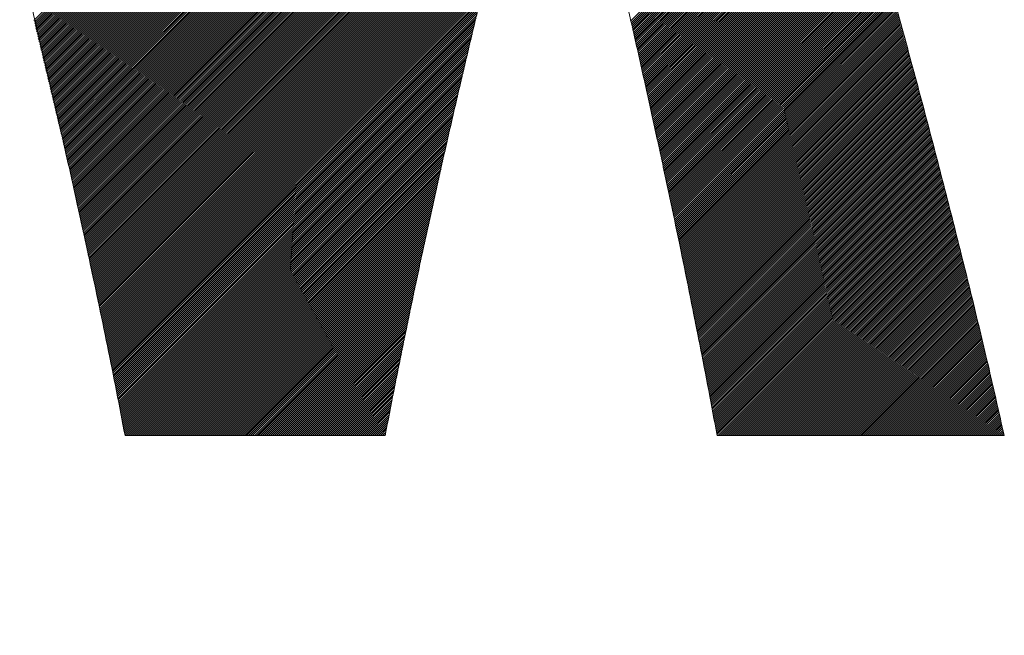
# Model space of a CAD drawing. Header units: millimetres. Extents: x 0 to 1300, y 0 to 891.
# Tile 59 of 127: x 170.61 to 175, y 581.71 to 584.45. Entities that reach past the tile are written whole.
import ezdxf

# ---------------------------------------------------------------- set-up
doc = ezdxf.new("R2010")
doc.units = ezdxf.units.MM
doc.header["$LTSCALE"] = 0.545669
doc.layers.add('NoLayerName_001', color=7, linetype='Continuous')

# ---------------------------------------------------------------- blocks, each defined once
blk = doc.blocks.new('JZB_0008')
at = {"layer": 'NoLayerName_001', "color": 7, "linetype": 'Continuous', "lineweight": 25}
for p, q in [((9.8031, 4.3501), (6.8026, 1.3497)), ((9.8052, 4.3433), (6.8044, 1.3425)), ((9.8074, 4.3366), (6.8061, 1.3353)), ((9.8096, 4.3299), (6.8078, 1.3281)), ((9.8117, 4.3231), (6.8095, 1.3209)), ((9.8139, 4.3164), (6.8112, 1.3137)), ((9.8161, 4.3097), (6.813, 1.3065)), ((9.8183, 4.3029), (6.8147, 1.2993)), ((9.8204, 4.2962), (6.8164, 1.2921)), ((9.8226, 4.2894), (6.8181, 1.2849)), ((9.8248, 4.2827), (6.8198, 1.2778)), ((9.8269, 4.276), (6.8215, 1.2706)), ((9.8291, 4.2692), (6.8233, 1.2634)), ((9.8313, 4.2625), (6.825, 1.2562)), ((9.8335, 4.2558), (6.8267, 1.249)), ((9.8356, 4.249), (6.8284, 1.2418)), ((9.8378, 4.2423), (6.8301, 1.2346)), ((9.84, 4.2355), (6.8319, 1.2274)), ((9.8421, 4.2288), (6.8336, 1.2202)), ((9.8443, 4.2221), (6.8353, 1.213)), ((9.8465, 4.2153), (6.8369, 1.2058)), ((9.8486, 4.2086), (6.8385, 1.1985)), ((9.8508, 4.2018), (6.8401, 1.1911)), ((9.853, 4.1951), (6.8417, 1.1838)), ((9.8552, 4.1884), (6.8433, 1.1765)), ((9.8573, 4.1816), (6.8449, 1.1692)), ((9.8595, 4.1749), (6.8464, 1.1618)), ((9.8617, 4.1682), (6.848, 1.1545)), ((9.8638, 4.1614), (6.8496, 1.1472)), ((8.9936, 3.2823), (6.8512, 1.1399)), ((8.9904, 3.2702), (6.8528, 1.1325)), ((8.9872, 3.258), (6.8544, 1.1252)), ((8.9839, 3.2459), (6.856, 1.1179)), ((8.9807, 3.2338), (6.8575, 1.1106)), ((8.9775, 3.2216), (6.8591, 1.1033)), ((8.9743, 3.2095), (6.8607, 1.0959)), ((8.9711, 3.1974), (6.8623, 1.0886)), ((8.9679, 3.1853), (6.8639, 1.0813)), ((8.9647, 3.1731), (6.8655, 1.074)), ((8.9614, 3.161), (6.867, 1.0666)), ((8.9583, 3.149), (6.8686, 1.0593)), ((8.9552, 3.1369), (6.8702, 1.052)), ((8.952, 3.1249), (6.8718, 1.0447)), ((8.9489, 3.1128), (6.8734, 1.0373)), ((8.9457, 3.1008), (6.875, 1.03)), ((8.9426, 3.0887), (6.8765, 1.0227)), ((8.9394, 3.0767), (6.8781, 1.0154)), ((8.9363, 3.0646), (6.8797, 1.008)), ((8.9332, 3.0526), (6.8813, 1.0007)), ((8.93, 3.0405), (6.8829, 0.9934)), ((8.9269, 3.0285), (6.8845, 0.9861)), ((8.9237, 3.0164), (6.886, 0.9787)), ((8.9206, 3.0044), (6.8876, 0.9714)), ((8.9174, 2.9923), (6.8892, 0.9641)), ((8.9143, 2.9803), (6.8908, 0.9568)), ((8.9111, 2.9682), (6.8924, 0.9494)), ((8.908, 2.9561), (6.894, 0.9421)), ((8.9049, 2.9441), (6.8955, 0.9348)), ((8.9017, 2.932), (6.8971, 0.9275)), ((8.8986, 2.92), (6.8987, 0.9201)), ((8.8954, 2.9079), (6.9003, 0.9128)), ((8.8923, 2.8959), (6.9019, 0.9055)), ((8.8891, 2.8838), (6.9035, 0.8982)), ((8.886, 2.8718), (6.905, 0.8908)), ((8.8829, 2.8597), (6.9066, 0.8835)), ((8.8797, 2.8477), (6.9082, 0.8762)), ((8.8766, 2.8356), (6.9098, 0.8689)), ((8.8735, 2.8236), (6.9114, 0.8615)), ((8.8705, 2.8117), (6.913, 0.8542)), ((10.2714, 2.823), (9.3343, 1.8859)), ((10.2734, 2.8161), (9.3361, 1.8787)), ((8.8675, 2.7999), (6.9146, 0.8469)), ((8.8645, 2.788), (6.9161, 0.8396)), ((8.8615, 2.7761), (6.9177, 0.8322)), ((10.2754, 2.8092), (9.3378, 1.8715)), ((10.2774, 2.8023), (9.3395, 1.8643)), ((10.2794, 2.7953), (9.3412, 1.8571)), ((10.2814, 2.7884), (9.3429, 1.8499)), ((10.2835, 2.7815), (9.3447, 1.8427)), ((10.2855, 2.7746), (9.3464, 1.8355)), ((10.2875, 2.7677), (9.3481, 1.8284)), ((7.5342, 2.7493), (6.6738, 1.8889)), ((7.5359, 2.7422), (6.6755, 1.8817)), ((7.5376, 2.735), (6.6772, 1.8745)), ((7.5394, 2.7278), (6.6789, 1.8674)), ((8.8586, 2.7642), (6.9193, 0.8249)), ((8.8556, 2.7523), (6.9209, 0.8176)), ((8.8526, 2.7404), (6.9225, 0.8103)), ((8.8496, 2.7285), (6.9241, 0.8029)), ((10.2895, 2.7608), (9.3498, 1.8212)), ((10.2915, 2.7539), (9.3515, 1.814)), ((10.2935, 2.747), (9.3532, 1.8068)), ((10.2955, 2.7401), (9.355, 1.7996)), ((10.2975, 2.7332), (9.3567, 1.7924)), ((10.2995, 2.7263), (9.3584, 1.7852)), ((7.5411, 2.7206), (6.6807, 1.8602)), ((7.5428, 2.7134), (6.6824, 1.853)), ((7.5445, 2.7062), (6.6841, 1.8458)), ((7.5462, 2.699), (6.6858, 1.8386)), ((7.548, 2.6919), (6.6875, 1.8314)), ((7.5497, 2.6847), (6.6892, 1.8242)), ((8.8466, 2.7166), (6.9256, 0.7956)), ((8.8436, 2.7047), (6.9272, 0.7883)), ((8.8407, 2.6928), (6.9288, 0.781)), ((8.8377, 2.6809), (6.9304, 0.7736)), ((10.3015, 2.7194), (9.3601, 1.778)), ((10.3035, 2.7125), (9.3618, 1.7708)), ((10.3055, 2.7056), (9.3636, 1.7636)), ((10.3075, 2.6986), (9.3653, 1.7565)), ((10.3095, 2.6917), (9.367, 1.7493)), ((10.3115, 2.6848), (9.3687, 1.7421)), ((7.5514, 2.6775), (6.691, 1.817)), ((7.5531, 2.6703), (6.6927, 1.8098)), ((7.5549, 2.6631), (6.6944, 1.8026)), ((7.5566, 2.6559), (6.6961, 1.7955)), ((7.5583, 2.6487), (6.6978, 1.7883)), ((7.56, 2.6415), (6.6996, 1.7811)), ((7.5617, 2.6344), (6.7013, 1.7739)), ((8.8347, 2.669), (6.932, 0.7663)), ((8.8317, 2.6571), (6.9336, 0.759)), ((8.8287, 2.6452), (6.9351, 0.7517)), ((10.3135, 2.6779), (9.3703, 1.7348)), ((10.3155, 2.671), (9.3719, 1.7275)), ((10.3175, 2.6641), (9.3735, 1.7202)), ((10.3195, 2.6572), (9.3751, 1.7129)), ((10.3215, 2.6503), (9.3767, 1.7055)), ((10.3235, 2.6434), (9.3783, 1.6982)), ((10.3255, 2.6365), (9.3799, 1.6909)), ((7.5635, 2.6272), (6.703, 1.7667)), ((7.5652, 2.62), (6.7047, 1.7595)), ((7.5669, 2.6128), (6.7064, 1.7523)), ((7.5686, 2.6056), (6.7081, 1.7451)), ((7.5703, 2.5983), (6.7099, 1.7379)), ((7.572, 2.5911), (6.7116, 1.7307)), ((8.8257, 2.6334), (6.9367, 0.7443)), ((8.8227, 2.6215), (6.9383, 0.737)), ((8.8198, 2.6096), (6.9399, 0.7297)), ((8.8168, 2.5977), (6.9415, 0.7224)), ((10.3275, 2.6296), (9.3815, 1.6836)), ((10.3295, 2.6227), (9.3831, 1.6763)), ((10.3315, 2.6158), (9.3847, 1.669)), ((10.3335, 2.6089), (9.3863, 1.6617)), ((10.3355, 2.6019), (9.3879, 1.6544)), ((10.3375, 2.595), (9.3895, 1.647)), ((7.5736, 2.5839), (6.7133, 1.7236)), ((7.5753, 2.5767), (6.715, 1.7164)), ((7.577, 2.5694), (6.7167, 1.7092)), ((7.5787, 2.5622), (6.7185, 1.702)), ((7.5804, 2.555), (6.7202, 1.6948)), ((7.5821, 2.5478), (6.7219, 1.6876)), ((8.8138, 2.5858), (6.9431, 0.715)), ((8.8108, 2.5739), (6.9446, 0.7077)), ((8.8078, 2.562), (6.9462, 0.7004)), ((8.8048, 2.5501), (6.9478, 0.6931)), ((10.3395, 2.5881), (9.3911, 1.6397)), ((10.3415, 2.5812), (9.3927, 1.6324)), ((10.3435, 2.5743), (9.3943, 1.6251)), ((10.3455, 2.5674), (9.3959, 1.6178)), ((10.3475, 2.5605), (9.3975, 1.6105)), ((10.3495, 2.5536), (9.3991, 1.6032)), ((10.3515, 2.5467), (9.4007, 1.5959)), ((7.5838, 2.5406), (6.7236, 1.6804)), ((7.5854, 2.5333), (6.7253, 1.6732)), ((7.5871, 2.5261), (6.727, 1.666)), ((7.5888, 2.5189), (6.7288, 1.6588)), ((7.5905, 2.5117), (6.7305, 1.6517)), ((7.5922, 2.5044), (6.7322, 1.6445)), ((8.8019, 2.5382), (6.9494, 0.6857)), ((8.7989, 2.5263), (6.951, 0.6784)), ((8.7959, 2.5144), (6.9526, 0.6711)), ((10.3535, 2.5398), (9.4023, 1.5886)), ((10.3555, 2.5329), (9.4039, 1.5812)), ((10.3575, 2.526), (9.4055, 1.5739)), ((10.3595, 2.5191), (9.4071, 1.5666)), ((10.3615, 2.5122), (9.4087, 1.5593)), ((10.3635, 2.5052), (9.4103, 1.552)), ((7.5939, 2.4972), (6.7339, 1.6373)), ((7.5956, 2.49), (6.7356, 1.6301)), ((7.5972, 2.4828), (6.7374, 1.6229)), ((7.5989, 2.4756), (6.7391, 1.6157)), ((7.6006, 2.4683), (6.7408, 1.6085)), ((7.6023, 2.4611), (6.7425, 1.6013)), ((8.7929, 2.5025), (6.9541, 0.6638)), ((8.7899, 2.4906), (6.9557, 0.6564)), ((8.7869, 2.4787), (6.9573, 0.6491)), ((8.7839, 2.4668), (6.9589, 0.6418)), ((10.3655, 2.4983), (9.4119, 1.5447)), ((10.3674, 2.4913), (9.4134, 1.5374)), ((10.3693, 2.4843), (9.415, 1.5301)), ((10.3712, 2.4774), (9.4166, 1.5227)), ((10.3732, 2.4704), (9.4182, 1.5154)), ((10.3751, 2.4634), (9.4198, 1.5081)), ((7.604, 2.4539), (6.7442, 1.5941)), ((7.6057, 2.4467), (6.7459, 1.5869)), ((7.6073, 2.4394), (6.7477, 1.5797)), ((7.609, 2.4322), (6.7494, 1.5726)), ((7.6107, 2.425), (6.7511, 1.5654)), ((7.6124, 2.4178), (6.7528, 1.5582)), ((8.781, 2.455), (6.9605, 0.6345)), ((8.778, 2.4431), (6.9621, 0.6271)), ((8.775, 2.4312), (6.9636, 0.6198)), ((8.772, 2.4193), (6.9652, 0.6125)), ((10.377, 2.4564), (9.4214, 1.5008)), ((10.3789, 2.4494), (9.423, 1.4935)), ((10.3809, 2.4424), (9.4246, 1.4862)), ((10.3828, 2.4354), (9.4262, 1.4789)), ((10.3847, 2.4284), (9.4278, 1.4716)), ((10.3866, 2.4215), (9.4294, 1.4643)), ((7.6141, 2.4105), (6.7545, 1.551)), ((7.6158, 2.4033), (6.7563, 1.5438)), ((7.6175, 2.3961), (6.758, 1.5366)), ((7.6191, 2.3889), (6.7597, 1.5294)), ((7.6208, 2.3817), (6.7614, 1.5222)), ((7.6225, 2.3744), (6.7631, 1.515)), ((8.769, 2.4074), (6.9668, 0.6052)), ((8.766, 2.3955), (6.9684, 0.5978)), ((8.7631, 2.3836), (6.97, 0.5905)), ((8.7601, 2.3717), (6.9716, 0.5832)), ((10.3885, 2.4145), (9.431, 1.4569)), ((10.3905, 2.4075), (9.4326, 1.4496)), ((10.3924, 2.4005), (9.4342, 1.4423)), ((10.3943, 2.3935), (9.4358, 1.435)), ((10.3962, 2.3865), (9.4374, 1.4277)), ((10.3981, 2.3795), (9.439, 1.4204)), ((10.4001, 2.3725), (9.4406, 1.4131)), ((7.6242, 2.3672), (6.7648, 1.5078)), ((7.6259, 2.36), (6.7666, 1.5007)), ((7.6276, 2.3528), (6.7683, 1.4935)), ((7.6293, 2.3455), (6.77, 1.4863)), ((7.6309, 2.3383), (6.7717, 1.4791)), ((7.6326, 2.3311), (6.7734, 1.4719)), ((8.7571, 2.3598), (6.9732, 0.5759)), ((8.7541, 2.3479), (6.9747, 0.5686)), ((8.7511, 2.336), (6.9763, 0.5612)), ((10.402, 2.3656), (9.4422, 1.4058)), ((10.4039, 2.3586), (9.4438, 1.3984)), ((10.4058, 2.3516), (9.4454, 1.3911)), ((10.4077, 2.3446), (9.447, 1.3838)), ((10.4097, 2.3376), (9.4486, 1.3765)), ((10.4116, 2.3306), (9.4502, 1.3692)), ((7.6343, 2.3239), (6.7752, 1.4647)), ((7.636, 2.3166), (6.7769, 1.4575)), ((7.6377, 2.3094), (6.7786, 1.4503)), ((7.6393, 2.3022), (6.7803, 1.4431)), ((7.641, 2.2949), (6.782, 1.4359)), ((7.6427, 2.2877), (6.7837, 1.4288)), ((8.7481, 2.3241), (6.9779, 0.5539)), ((8.7451, 2.3122), (6.9794, 0.5464)), ((8.7422, 2.3003), (6.9809, 0.539)), ((8.7392, 2.2885), (6.9824, 0.5316)), ((10.4135, 2.3236), (9.4518, 1.3619)), ((10.4154, 2.3166), (9.4534, 1.3546)), ((10.4173, 2.3096), (9.455, 1.3473)), ((10.4193, 2.3027), (9.4566, 1.34)), ((10.4212, 2.2957), (9.4582, 1.3326)), ((10.4231, 2.2887), (9.4597, 1.3253)), ((7.6443, 2.2804), (6.7855, 1.4216)), ((7.646, 2.2732), (6.7872, 1.4144)), ((7.6477, 2.266), (6.7889, 1.4072)), ((7.6493, 2.2587), (6.7906, 1.4)), ((7.651, 2.2515), (6.7923, 1.3928)), ((7.6527, 2.2442), (6.7941, 1.3856)), ((8.7362, 2.2766), (6.9839, 0.5242)), ((8.7332, 2.2647), (6.9854, 0.5168)), ((8.7302, 2.2528), (6.9869, 0.5094)), ((8.7272, 2.2409), (6.9884, 0.502)), ((10.425, 2.2817), (9.4613, 1.318)), ((10.4269, 2.2747), (9.4629, 1.3107)), ((10.4289, 2.2677), (9.4645, 1.3034)), ((10.4308, 2.2607), (9.4661, 1.2961)), ((10.4327, 2.2537), (9.4677, 1.2888)), ((10.4346, 2.2468), (9.4693, 1.2815)), ((10.4365, 2.2398), (9.4709, 1.2741)), ((7.6543, 2.237), (6.7958, 1.3784)), ((7.656, 2.2298), (6.7975, 1.3712)), ((7.6577, 2.2225), (6.7992, 1.364)), ((7.6593, 2.2153), (6.8009, 1.3569)), ((8.7243, 2.229), (6.9898, 0.4946)), ((8.7213, 2.2171), (6.9913, 0.4872)), ((8.7183, 2.2052), (6.9928, 0.4798)), ((10.4385, 2.2328), (9.4725, 1.2668)), ((10.4404, 2.2258), (9.4741, 1.2595)), ((10.4423, 2.2188), (9.4757, 1.2522)), ((10.4442, 2.2118), (9.4773, 1.2449)), ((10.4462, 2.2048), (9.4789, 1.2376)), ((10.4481, 2.1978), (9.4805, 1.2303)), ((8.7153, 2.1933), (6.9943, 0.4724)), ((8.7123, 2.1814), (6.9958, 0.4649)), ((8.7093, 2.1695), (6.9973, 0.4575)), ((8.7063, 2.1576), (6.9988, 0.4501)), ((10.45, 2.1909), (9.4821, 1.223)), ((10.4519, 2.1839), (9.4837, 1.2157)), ((10.4538, 2.1769), (9.4853, 1.2083)), ((10.4558, 2.1699), (9.4869, 1.201)), ((10.4577, 2.1629), (9.4885, 1.1937)), ((10.4596, 2.1559), (9.4901, 1.1864)), ((8.7034, 2.1458), (7.0003, 0.4427)), ((8.7006, 2.1341), (7.0018, 0.4353)), ((8.6979, 2.1224), (7.0033, 0.4279)), ((8.6951, 2.1107), (7.0048, 0.4205)), ((10.4615, 2.1489), (9.4917, 1.1791)), ((10.4634, 2.1419), (9.4933, 1.1718)), ((10.4654, 2.135), (9.4949, 1.1645)), ((10.4673, 2.128), (9.4965, 1.1572)), ((10.4692, 2.121), (9.4981, 1.1498)), ((10.4711, 2.114), (9.4997, 1.1425)), ((8.6923, 2.099), (7.0063, 0.4131)), ((8.6895, 2.0874), (7.0078, 0.4057)), ((8.6868, 2.0757), (7.0093, 0.3983)), ((8.684, 2.064), (7.0108, 0.3909)), ((10.473, 2.107), (9.5013, 1.1352)), ((10.475, 2.1), (9.5029, 1.1279)), ((10.4769, 2.093), (9.5045, 1.1206)), ((10.4788, 2.086), (9.5061, 1.1133)), ((10.4807, 2.079), (9.5076, 1.106)), ((10.4826, 2.0721), (9.5092, 1.0987)), ((10.4846, 2.0651), (9.5108, 1.0914)), ((8.6812, 2.0523), (7.0123, 0.3834)), ((8.6784, 2.0406), (7.0138, 0.376)), ((8.6757, 2.029), (7.0153, 0.3686)), ((10.4865, 2.0581), (9.5124, 1.084)), ((10.4884, 2.0511), (9.514, 1.0767)), ((10.4903, 2.0441), (9.5156, 1.0694)), ((10.4922, 2.0371), (9.5171, 1.062)), ((10.4942, 2.0301), (9.5187, 1.0546)), ((10.4961, 2.0231), (9.5202, 1.0472)), ((8.6729, 2.0173), (7.0168, 0.3612)), ((8.6701, 2.0056), (7.0183, 0.3538)), ((8.6673, 1.9939), (7.0198, 0.3464)), ((8.6646, 1.9822), (7.0213, 0.339)), ((10.498, 2.0162), (9.5217, 1.0398)), ((10.4999, 2.0092), (9.5232, 1.0324)), ((10.5018, 2.0022), (9.5247, 1.025)), ((10.5038, 1.9952), (9.5262, 1.0176)), ((10.5057, 1.9882), (9.5277, 1.0102)), ((10.5076, 1.9812), (9.5292, 1.0028)), ((8.6618, 1.9705), (7.0228, 0.3316)), ((8.659, 1.9589), (7.0243, 0.3242)), ((8.6562, 1.9472), (7.0258, 0.3168)), ((8.6535, 1.9355), (7.0273, 0.3093)), ((10.5095, 1.9742), (9.5307, 0.9954)), ((10.5115, 1.9672), (9.5322, 0.988)), ((10.5134, 1.9603), (9.5337, 0.9806)), ((10.5153, 1.9533), (9.5352, 0.9732)), ((10.5172, 1.9463), (9.5367, 0.9658)), ((10.5191, 1.9393), (9.5382, 0.9584)), ((10.5211, 1.9323), (9.5397, 0.951)), ((8.6507, 1.9238), (7.0288, 0.3019)), ((8.6479, 1.9121), (7.0303, 0.2945)), ((8.6451, 1.9004), (7.0318, 0.2871)), ((8.6424, 1.8888), (7.0333, 0.2797)), ((10.523, 1.9253), (9.5413, 0.9436)), ((10.5249, 1.9183), (9.5428, 0.9362)), ((10.5268, 1.9113), (9.5443, 0.9288)), ((10.5287, 1.9044), (9.5458, 0.9214)), ((10.5307, 1.8974), (9.5473, 0.914)), ((10.5326, 1.8904), (9.5488, 0.9066)), ((8.6396, 1.8771), (7.0348, 0.2723)), ((8.6368, 1.8654), (7.0363, 0.2649)), ((8.6341, 1.8537), (7.0378, 0.2575)), ((10.5345, 1.8834), (9.5503, 0.8992)), ((10.5364, 1.8764), (9.5518, 0.8918)), ((10.5383, 1.8694), (9.5533, 0.8844)), ((10.5403, 1.8624), (9.5548, 0.877)), ((10.5422, 1.8554), (9.5563, 0.8696)), ((10.5441, 1.8485), (9.5578, 0.8622)), ((8.6313, 1.842), (7.0393, 0.2501)), ((8.6285, 1.8303), (7.0408, 0.2426)), ((8.6257, 1.8187), (7.0422, 0.2352)), ((8.623, 1.807), (7.0437, 0.2277)), ((10.546, 1.8415), (9.5593, 0.8548)), ((10.5479, 1.8345), (9.5608, 0.8474)), ((10.5499, 1.8275), (9.5623, 0.84)), ((10.5518, 1.8205), (9.5639, 0.8326)), ((10.5537, 1.8135), (9.5654, 0.8252)), ((10.5556, 1.8065), (9.5669, 0.8178)), ((8.6202, 1.7953), (7.0451, 0.2203)), ((8.6174, 1.7836), (7.0466, 0.2128)), ((8.6146, 1.7719), (7.048, 0.2053)), ((8.6119, 1.7603), (7.0495, 0.1979)), ((10.5575, 1.7995), (9.5684, 0.8104)), ((10.5595, 1.7925), (9.5699, 0.803)), ((10.5614, 1.7856), (9.5714, 0.7956)), ((10.5633, 1.7786), (9.5729, 0.7882)), ((10.5652, 1.7716), (9.5744, 0.7808)), ((10.5671, 1.7646), (9.5759, 0.7734)), ((10.5691, 1.7576), (9.5774, 0.766)), ((8.6091, 1.7486), (7.0509, 0.1904)), ((8.6063, 1.7369), (7.0524, 0.183)), ((8.6035, 1.7252), (7.0538, 0.1755)), ((8.6008, 1.7135), (7.0553, 0.168)), ((10.571, 1.7506), (9.5789, 0.7586)), ((10.5729, 1.7436), (9.5804, 0.7511)), ((10.5748, 1.7366), (9.5819, 0.7437)), ((10.5768, 1.7297), (9.5834, 0.7363)), ((10.5787, 1.7227), (9.5849, 0.7289)), ((10.5806, 1.7157), (9.5865, 0.7215)), ((8.598, 1.7018), (7.0567, 0.1606)), ((8.5952, 1.6902), (7.0582, 0.1531)), ((8.5924, 1.6785), (7.0596, 0.1457)), ((10.5825, 1.7087), (9.588, 0.7141)), ((10.5844, 1.7017), (9.5895, 0.7067)), ((10.5864, 1.6947), (9.591, 0.6993)), ((10.5883, 1.6877), (9.5925, 0.6919)), ((10.5902, 1.6807), (9.594, 0.6845)), ((10.5921, 1.6738), (9.5955, 0.6771)), ((8.5897, 1.6668), (7.0611, 0.1382)), ((8.5869, 1.6551), (7.0625, 0.1307)), ((8.5841, 1.6434), (7.064, 0.1233)), ((8.5813, 1.6317), (7.0654, 0.1158)), ((10.594, 1.6668), (9.597, 0.6697)), ((10.596, 1.6598), (9.5985, 0.6623)), ((10.5979, 1.6528), (9.6, 0.6549)), ((10.5998, 1.6458), (9.6015, 0.6475)), ((10.6017, 1.6388), (9.603, 0.6401)), ((10.6036, 1.6318), (9.6045, 0.6327)), ((10.6056, 1.6248), (9.606, 0.6253)), ((8.5786, 1.6201), (7.0669, 0.1084)), ((8.5758, 1.6084), (7.0683, 0.1009)), ((8.573, 1.5967), (7.0698, 0.0934)), ((8.5702, 1.585), (7.0712, 0.086)), ((10.6075, 1.6179), (9.6075, 0.6179)), ((10.6094, 1.6109), (9.6091, 0.6105)), ((10.6113, 1.6039), (9.6106, 0.6031)), ((10.6132, 1.5969), (9.6121, 0.5957)), ((10.6152, 1.5899), (9.6136, 0.5883)), ((10.6171, 1.5829), (9.6151, 0.5809)), ((8.5675, 1.5733), (7.0726, 0.0785)), ((8.5647, 1.5617), (7.074, 0.071)), ((8.5619, 1.55), (7.0755, 0.0635)), ((8.5592, 1.5383), (7.0769, 0.056)), ((10.619, 1.5759), (9.6166, 0.5735)), ((10.6209, 1.5689), (9.6181, 0.5661)), ((10.6228, 1.5619), (9.6196, 0.5587)), ((10.6248, 1.555), (9.6211, 0.5513)), ((10.6267, 1.548), (9.6226, 0.5439)), ((10.6286, 1.541), (9.6241, 0.5365)), ((8.5564, 1.5266), (7.0783, 0.0485)), ((8.5536, 1.5149), (7.0798, 0.0411)), ((8.5508, 1.5032), (7.0877, 0.0401)), ((10.6305, 1.534), (9.6256, 0.5291)), ((10.6324, 1.527), (9.6271, 0.5217)), ((10.6344, 1.52), (9.6286, 0.5143)), ((10.6363, 1.513), (9.6301, 0.5069)), ((10.6382, 1.506), (9.6317, 0.4995)), ((10.6401, 1.4991), (9.6332, 0.4921)), ((8.5481, 1.4916), (7.0966, 0.0401)), ((8.5453, 1.4799), (7.1055, 0.0401)), ((8.5425, 1.4682), (7.1144, 0.0401)), ((8.5399, 1.4567), (7.1233, 0.0401)), ((10.6421, 1.4921), (9.6347, 0.4847)), ((10.644, 1.4851), (9.6362, 0.4773)), ((10.6459, 1.4781), (9.6377, 0.4699)), ((10.6478, 1.4711), (9.6392, 0.4625)), ((10.6497, 1.4641), (9.6407, 0.4551)), ((10.6517, 1.4571), (9.6422, 0.4477)), ((10.6535, 1.4501), (9.6437, 0.4403)), ((8.5374, 1.4453), (7.1323, 0.0401)), ((8.5348, 1.4338), (7.1412, 0.0401)), ((8.5323, 1.4223), (7.1501, 0.0401)), ((8.5297, 1.4109), (7.159, 0.0401)), ((10.6554, 1.443), (9.6452, 0.4329)), ((10.6572, 1.4359), (9.6467, 0.4255)), ((10.659, 1.4289), (9.6482, 0.418)), ((10.6608, 1.4218), (9.6496, 0.4106)), ((10.6627, 1.4147), (9.6511, 0.4031)), ((10.6645, 1.4076), (9.6525, 0.3956)), ((8.5272, 1.3994), (7.1679, 0.0401)), ((8.5246, 1.388), (7.1768, 0.0401)), ((8.5221, 1.3765), (7.1857, 0.0401)), ((8.5195, 1.365), (7.1946, 0.0401)), ((10.6663, 1.4005), (9.6539, 0.3881)), ((10.6682, 1.3935), (9.6553, 0.3806)), ((10.67, 1.3864), (9.6568, 0.3732)), ((10.6718, 1.3793), (9.6582, 0.3657)), ((10.6737, 1.3722), (9.6596, 0.3582)), ((10.6755, 1.3651), (9.6611, 0.3507)), ((8.517, 1.3536), (7.2035, 0.0401)), ((8.5144, 1.3421), (7.2124, 0.0401)), ((8.5119, 1.3307), (7.2213, 0.0401)), ((8.5093, 1.3192), (7.2302, 0.0401)), ((10.6773, 1.3581), (9.6625, 0.3433)), ((10.6791, 1.351), (9.6639, 0.3358)), ((10.681, 1.3439), (9.6654, 0.3283)), ((10.6828, 1.3368), (9.6668, 0.3208)), ((10.6846, 1.3298), (9.6682, 0.3133)), ((10.6865, 1.3227), (9.6696, 0.3059)), ((8.5068, 1.3077), (7.2392, 0.0401)), ((8.5042, 1.2963), (7.2481, 0.0401)), ((8.5017, 1.2848), (7.257, 0.0401)), ((8.4991, 1.2734), (7.2659, 0.0401)), ((10.6883, 1.3156), (9.6711, 0.2984)), ((10.6901, 1.3085), (9.6725, 0.2909)), ((10.6919, 1.3014), (9.6739, 0.2834)), ((10.6938, 1.2944), (9.6754, 0.2759)), ((10.6956, 1.2873), (9.6768, 0.2685)), ((10.6974, 1.2802), (9.6782, 0.261)), ((8.4966, 1.2619), (7.2748, 0.0401)), ((8.494, 1.2505), (7.2837, 0.0401)), ((8.4915, 1.239), (7.2926, 0.0401)), ((10.6993, 1.2731), (9.6796, 0.2535)), ((10.7011, 1.266), (9.6811, 0.246)), ((10.7029, 1.259), (9.6825, 0.2385)), ((10.7048, 1.2519), (9.6839, 0.2311)), ((10.7066, 1.2448), (9.6854, 0.2236)), ((10.7084, 1.2377), (9.6868, 0.2161)), ((10.7102, 1.2307), (9.6882, 0.2086)), ((8.4889, 1.2275), (7.3015, 0.0401)), ((8.4864, 1.2161), (7.3104, 0.0401)), ((8.4838, 1.2046), (7.3193, 0.0401)), ((8.4813, 1.1932), (7.3282, 0.0401)), ((10.7121, 1.2236), (9.6896, 0.2011)), ((10.7139, 1.2165), (9.6911, 0.1937)), ((10.7157, 1.2094), (9.6925, 0.1862)), ((10.7176, 1.2023), (9.6939, 0.1787)), ((10.7194, 1.1953), (9.6954, 0.1712)), ((10.7212, 1.1882), (9.6968, 0.1637)), ((8.4787, 1.1817), (7.3371, 0.0401)), ((8.4762, 1.1702), (7.3461, 0.0401)), ((8.4736, 1.1588), (7.355, 0.0401)), ((8.4711, 1.1473), (7.3639, 0.0401)), ((10.7231, 1.1811), (9.6982, 0.1563)), ((10.7249, 1.174), (9.6996, 0.1488)), ((10.7267, 1.1669), (9.7011, 0.1413)), ((10.7285, 1.1599), (9.7025, 0.1338)), ((10.7304, 1.1528), (9.7039, 0.1263)), ((10.7322, 1.1457), (9.7054, 0.1189)), ((8.4685, 1.1359), (7.3728, 0.0401)), ((8.466, 1.1244), (7.3817, 0.0401)), ((8.4634, 1.1129), (7.3906, 0.0401)), ((8.4609, 1.1015), (7.3995, 0.0401)), ((10.734, 1.1386), (9.7068, 0.1114)), ((10.7359, 1.1315), (9.7082, 0.1039)), ((10.7377, 1.1245), (9.7096, 0.0964)), ((10.7395, 1.1174), (9.711, 0.0889)), ((10.7413, 1.1103), (9.7124, 0.0813)), ((10.7432, 1.1032), (9.7138, 0.0738)), ((8.4583, 1.09), (7.4084, 0.0401)), ((8.4558, 1.0786), (7.4173, 0.0401)), ((8.4532, 1.0671), (7.4262, 0.0401)), ((8.4507, 1.0557), (7.4351, 0.0401)), ((10.745, 1.0962), (9.7152, 0.0663)), ((10.7468, 1.0891), (9.7166, 0.0588)), ((10.7487, 1.082), (9.718, 0.0513)), ((10.7505, 1.0749), (9.7194, 0.0438)), ((10.7523, 1.0678), (9.7246, 0.0401)), ((10.7542, 1.0608), (9.7335, 0.0401)), ((8.4481, 1.0442), (7.444, 0.0401)), ((8.4456, 1.0327), (7.453, 0.0401)), ((8.443, 1.0213), (7.4619, 0.0401)), ((8.4405, 1.0098), (7.4708, 0.0401)), ((10.756, 1.0537), (9.7424, 0.0401)), ((10.7578, 1.0466), (9.7513, 0.0401)), ((10.7596, 1.0395), (9.7602, 0.0401)), ((10.7615, 1.0324), (9.7691, 0.0401)), ((10.7633, 1.0254), (9.7781, 0.0401)), ((10.7651, 1.0183), (9.787, 0.0401)), ((10.767, 1.0112), (9.7959, 0.0401)), ((8.4379, 0.9984), (7.4797, 0.0401)), ((8.4354, 0.9869), (7.4886, 0.0401)), ((8.4328, 0.9754), (7.4975, 0.0401)), ((10.7688, 1.0041), (9.8048, 0.0401)), ((10.7706, 0.9971), (9.8137, 0.0401)), ((10.7725, 0.99), (9.8226, 0.0401)), ((10.7743, 0.9829), (9.8315, 0.0401)), ((10.7761, 0.9758), (9.8404, 0.0401)), ((10.7779, 0.9687), (9.8493, 0.0401)), ((8.4303, 0.964), (7.5064, 0.0401)), ((8.4277, 0.9525), (7.5153, 0.0401)), ((8.4252, 0.9411), (7.5242, 0.0401)), ((8.4226, 0.9296), (7.5331, 0.0401)), ((10.7798, 0.9617), (9.8582, 0.0401)), ((10.7816, 0.9546), (9.8671, 0.0401)), ((10.7834, 0.9475), (9.8761, 0.0401)), ((10.7852, 0.9404), (9.885, 0.0401)), ((10.787, 0.9332), (9.8939, 0.0401)), ((10.7887, 0.9261), (9.9028, 0.0401)), ((8.4201, 0.9181), (7.542, 0.0401)), ((8.4175, 0.9067), (7.5509, 0.0401)), ((8.415, 0.8952), (7.5599, 0.0401)), ((8.4124, 0.8838), (7.5688, 0.0401)), ((10.7905, 0.9189), (9.9117, 0.0401)), ((10.7922, 0.9118), (9.9206, 0.0401)), ((10.794, 0.9046), (9.9295, 0.0401)), ((10.7957, 0.8974), (9.9384, 0.0401)), ((10.7975, 0.8903), (9.9473, 0.0401)), ((10.7992, 0.8831), (9.9562, 0.0401)), ((8.4099, 0.8723), (7.5777, 0.0401)), ((8.4073, 0.8609), (7.5866, 0.0401)), ((8.4048, 0.8494), (7.5955, 0.0401)), ((8.4022, 0.8379), (7.6044, 0.0401)), ((10.801, 0.876), (9.9651, 0.0401)), ((10.8028, 0.8688), (9.974, 0.0401)), ((10.8045, 0.8617), (9.983, 0.0401)), ((10.8063, 0.8545), (9.9919, 0.0401)), ((10.808, 0.8474), (10.0008, 0.0401)), ((10.8098, 0.8402), (10.0097, 0.0401)), ((8.3997, 0.8265), (7.6133, 0.0401)), ((8.3971, 0.815), (7.6222, 0.0401)), ((8.3946, 0.8036), (7.6311, 0.0401)), ((8.3923, 0.7924), (7.64, 0.0401)), ((10.8115, 0.8331), (10.0186, 0.0401)), ((10.8133, 0.8259), (10.0275, 0.0401)), ((10.8151, 0.8188), (10.0364, 0.0401)), ((10.8168, 0.8116), (10.0453, 0.0401)), ((10.8186, 0.8045), (10.0542, 0.0401)), ((10.8203, 0.7973), (10.0631, 0.0401)), ((8.39, 0.7812), (7.6489, 0.0401)), ((8.3877, 0.77), (7.6579, 0.0401)), ((8.3854, 0.7588), (7.6668, 0.0401)), ((8.3831, 0.7476), (7.6757, 0.0401)), ((10.8221, 0.7902), (10.072, 0.0401)), ((10.8238, 0.783), (10.0809, 0.0401)), ((10.8256, 0.7759), (10.0899, 0.0401)), ((10.8273, 0.7687), (10.0988, 0.0401)), ((10.8291, 0.7616), (10.1077, 0.0401)), ((10.8309, 0.7544), (10.1166, 0.0401)), ((10.8326, 0.7472), (10.1255, 0.0401)), ((8.3808, 0.7364), (7.6846, 0.0401)), ((8.3785, 0.7252), (7.6935, 0.0401)), ((8.3762, 0.7139), (7.7024, 0.0401)), ((8.3739, 0.7027), (7.7113, 0.0401)), ((10.8344, 0.7401), (10.1344, 0.0401)), ((10.8361, 0.7329), (10.1433, 0.0401)), ((10.8379, 0.7258), (10.1522, 0.0401)), ((10.8396, 0.7186), (10.1611, 0.0401)), ((10.8414, 0.7115), (10.17, 0.0401)), ((10.8432, 0.7043), (10.1789, 0.0401)), ((8.3716, 0.6915), (7.7202, 0.0401)), ((8.3693, 0.6803), (7.7291, 0.0401)), ((8.367, 0.6691), (7.738, 0.0401)), ((10.8449, 0.6972), (10.1878, 0.0401)), ((10.8467, 0.69), (10.1968, 0.0401)), ((10.8484, 0.6829), (10.2057, 0.0401)), ((10.8502, 0.6757), (10.2146, 0.0401)), ((10.8519, 0.6686), (10.2235, 0.0401)), ((10.8537, 0.6614), (10.2324, 0.0401)), ((8.3647, 0.6579), (7.7469, 0.0401)), ((8.3625, 0.6467), (7.7558, 0.0401)), ((8.3602, 0.6355), (7.7648, 0.0401)), ((8.3579, 0.6243), (7.7737, 0.0401)), ((10.8554, 0.6543), (10.2413, 0.0401)), ((10.8572, 0.6471), (10.2502, 0.0401)), ((10.859, 0.64), (10.2591, 0.0401)), ((10.8607, 0.6328), (10.268, 0.0401)), ((10.8625, 0.6257), (10.2769, 0.0401)), ((10.8642, 0.6185), (10.2858, 0.0401)), ((8.3556, 0.6131), (7.7826, 0.0401)), ((8.3533, 0.6019), (7.7915, 0.0401)), ((8.351, 0.5907), (7.8004, 0.0401)), ((8.3487, 0.5795), (7.8093, 0.0401)), ((10.866, 0.6114), (10.2947, 0.0401)), ((10.8677, 0.6042), (10.3037, 0.0401)), ((10.8695, 0.597), (10.3126, 0.0401)), ((10.8712, 0.5899), (10.3215, 0.0401)), ((10.873, 0.5827), (10.3304, 0.0401)), ((10.8748, 0.5756), (10.3393, 0.0401)), ((8.3464, 0.5683), (7.8182, 0.0401)), ((8.3441, 0.5571), (7.8271, 0.0401)), ((8.3418, 0.5459), (7.836, 0.0401)), ((8.3395, 0.5347), (7.8449, 0.0401)), ((10.8765, 0.5684), (10.3482, 0.0401)), ((10.8783, 0.5613), (10.3571, 0.0401)), ((10.88, 0.5541), (10.366, 0.0401)), ((10.8818, 0.547), (10.3749, 0.0401)), ((10.8835, 0.5398), (10.3838, 0.0401)), ((10.8853, 0.5327), (10.3927, 0.0401)), ((8.3372, 0.5235), (7.8538, 0.0401)), ((8.3349, 0.5123), (7.8627, 0.0401)), ((8.3326, 0.5011), (7.8717, 0.0401)), ((8.3303, 0.4899), (7.8806, 0.0401)), ((10.8871, 0.5255), (10.4016, 0.0401)), ((10.8888, 0.5184), (10.4106, 0.0401)), ((10.8906, 0.5112), (10.4195, 0.0401)), ((10.8923, 0.5041), (10.4284, 0.0401)), ((10.8941, 0.4969), (10.4373, 0.0401)), ((10.8958, 0.4898), (10.4462, 0.0401)), ((8.328, 0.4787), (7.8895, 0.0401)), ((8.3257, 0.4675), (7.8984, 0.0401)), ((8.3234, 0.4563), (7.9073, 0.0401)), ((8.3211, 0.4451), (7.9162, 0.0401)), ((10.8976, 0.4826), (10.4551, 0.0401)), ((10.8993, 0.4755), (10.464, 0.0401)), ((10.9011, 0.4683), (10.4729, 0.0401)), ((10.9029, 0.4612), (10.4818, 0.0401)), ((10.9046, 0.4539), (10.4907, 0.0401)), ((10.9062, 0.4467), (10.4996, 0.0401)), ((10.9079, 0.4395), (10.5085, 0.0401)), ((8.3188, 0.4339), (7.9251, 0.0401)), ((8.3166, 0.4227), (7.934, 0.0401)), ((8.3143, 0.4115), (7.9429, 0.0401)), ((8.312, 0.4003), (7.9518, 0.0401)), ((10.9096, 0.4323), (10.5175, 0.0401)), ((10.9113, 0.4251), (10.5264, 0.0401)), ((10.913, 0.4179), (10.5353, 0.0401)), ((10.9147, 0.4106), (10.5442, 0.0401)), ((10.9164, 0.4034), (10.5531, 0.0401)), ((10.9181, 0.3962), (10.562, 0.0401)), ((8.3097, 0.3891), (7.9607, 0.0401)), ((8.3074, 0.3778), (7.9696, 0.0401)), ((8.3051, 0.3666), (7.9786, 0.0401)), ((8.3028, 0.3554), (7.9875, 0.0401)), ((10.9198, 0.389), (10.5709, 0.0401)), ((10.9215, 0.3818), (10.5798, 0.0401)), ((10.9231, 0.3745), (10.5887, 0.0401)), ((10.9248, 0.3673), (10.5976, 0.0401)), ((10.9265, 0.3601), (10.6065, 0.0401)), ((10.9282, 0.3529), (10.6154, 0.0401)), ((8.3005, 0.3442), (7.9964, 0.0401)), ((8.2982, 0.333), (8.0053, 0.0401)), ((8.2959, 0.3218), (8.0142, 0.0401)), ((8.2936, 0.3106), (8.0231, 0.0401)), ((10.9299, 0.3457), (10.6244, 0.0401)), ((10.9316, 0.3385), (10.6333, 0.0401)), ((10.9333, 0.3312), (10.6422, 0.0401)), ((10.935, 0.324), (10.6511, 0.0401)), ((10.9367, 0.3168), (10.66, 0.0401)), ((10.9384, 0.3096), (10.6689, 0.0401)), ((8.2913, 0.2994), (8.032, 0.0401)), ((8.289, 0.2882), (8.0409, 0.0401)), ((8.2867, 0.277), (8.0498, 0.0401)), ((8.2844, 0.2658), (8.0587, 0.0401)), ((10.94, 0.3024), (10.6778, 0.0401)), ((10.9417, 0.2951), (10.6867, 0.0401)), ((10.9434, 0.2879), (10.6956, 0.0401)), ((10.9451, 0.2807), (10.7045, 0.0401)), ((10.9468, 0.2735), (10.7134, 0.0401)), ((10.9485, 0.2663), (10.7224, 0.0401)), ((8.2821, 0.2546), (8.0676, 0.0401)), ((8.2798, 0.2434), (8.0765, 0.0401)), ((8.2775, 0.2322), (8.0855, 0.0401)), ((8.2752, 0.221), (8.0944, 0.0401)), ((10.9502, 0.259), (10.7313, 0.0401)), ((10.9519, 0.2518), (10.7402, 0.0401)), ((10.9536, 0.2446), (10.7491, 0.0401)), ((10.9553, 0.2374), (10.758, 0.0401)), ((10.957, 0.2302), (10.7669, 0.0401)), ((10.9586, 0.2229), (10.7758, 0.0401)), ((8.273, 0.2098), (8.1033, 0.0401)), ((8.2707, 0.1986), (8.1122, 0.0401)), ((8.2684, 0.1874), (8.1211, 0.0401)), ((8.2661, 0.1762), (8.13, 0.0401)), ((10.9603, 0.2157), (10.7847, 0.0401)), ((10.9619, 0.2084), (10.7936, 0.0401)), ((10.9636, 0.2012), (10.8025, 0.0401)), ((10.9652, 0.1939), (10.8114, 0.0401)), ((10.9669, 0.1866), (10.8203, 0.0401)), ((10.9685, 0.1794), (10.8293, 0.0401)), ((8.264, 0.1652), (8.1389, 0.0401)), ((8.2618, 0.1541), (8.1478, 0.0401)), ((8.2597, 0.1431), (8.1567, 0.0401)), ((8.2576, 0.1321), (8.1656, 0.0401)), ((10.9702, 0.1721), (10.8382, 0.0401)), ((10.9718, 0.1649), (10.8471, 0.0401)), ((10.9735, 0.1576), (10.856, 0.0401)), ((10.9751, 0.1504), (10.8649, 0.0401)), ((10.9768, 0.1431), (10.8738, 0.0401)), ((10.9784, 0.1359), (10.8827, 0.0401)), ((8.2554, 0.121), (8.1745, 0.0401)), ((8.2533, 0.11), (8.1834, 0.0401)), ((8.2512, 0.099), (8.1924, 0.0401)), ((8.2491, 0.0879), (8.2013, 0.0401)), ((10.9801, 0.1286), (10.8916, 0.0401)), ((10.9817, 0.1213), (10.9005, 0.0401)), ((10.9834, 0.1141), (10.9094, 0.0401)), ((10.985, 0.1068), (10.9183, 0.0401)), ((10.9866, 0.0995), (10.9272, 0.0401)), ((10.9883, 0.0922), (10.9362, 0.0401)), ((8.247, 0.0769), (8.2102, 0.0401)), ((8.2449, 0.0659), (8.2191, 0.0401)), ((8.2428, 0.0549), (8.228, 0.0401)), ((8.2407, 0.0439), (8.2369, 0.0401)), ((10.9899, 0.085), (10.9451, 0.0401)), ((10.9915, 0.0777), (10.954, 0.0401)), ((10.9932, 0.0704), (10.9629, 0.0401)), ((10.9948, 0.0631), (10.9718, 0.0401)), ((10.9964, 0.0559), (10.9807, 0.0401)), ((10.9981, 0.0486), (10.9896, 0.0401)), ((10.9997, 0.0413), (10.9985, 0.0401))]:
    blk.add_line(p, q, dxfattribs=at)
at = {"layer": 'NoLayerName_001', "color": 7, "linetype": 'Continuous', "lineweight": 13}
for points, knots in [([(10.9999, 0.0401), (10.9774, 0.1388), (10.932, 0.3415), (10.8575, 0.6511), (10.7775, 0.9728), (10.6924, 1.3038), (10.6029, 1.6417), (10.5099, 1.9839), (10.4142, 2.3278), (10.3164, 2.6709), (10.2175, 3.0105), (10.1182, 3.3442), (10.0192, 3.6694), (9.9214, 3.9834), (9.8255, 4.2838), (9.7326, 4.5682), (9.67, 4.7515), (9.64, 4.8402)], [0, 0, 0, 0, 0.30368, 0.623018, 0.955372, 1.298091, 1.648519, 2.003997, 2.361863, 2.719453, 3.074103, 3.423147, 3.76392, 4.093758, 4.409999, 4.709981, 4.991049, 4.991049, 4.991049, 4.991049]), ([(10.6801, 4.8402), (10.7057, 4.7342), (10.7563, 4.5179), (10.8423, 4.1904), (10.9353, 3.8545), (11.0356, 3.513), (11.1419, 3.168), (11.2535, 2.822), (11.3696, 2.4772), (11.4893, 2.136), (11.6117, 1.8008), (11.736, 1.4739), (11.8614, 1.1577), (11.9868, 0.8544), (12.1119, 0.5666), (12.2345, 0.296), (12.3196, 0.1237), (12.3601, 0.0401)], [0, 0, 0, 0, 0.327112, 0.666498, 1.015766, 1.372509, 1.734304, 2.098723, 2.463328, 2.825683, 3.183347, 3.533883, 3.874858, 4.203849, 4.518442, 4.816245, 5.094894, 5.094894, 5.094894, 5.094894]), ([(5.5999, 0.0401), (5.6124, 0.107), (5.6375, 0.2425), (5.6773, 0.4477), (5.719, 0.6573), (5.7625, 0.8704), (5.8077, 1.0867), (5.8545, 1.3054), (5.9028, 1.526), (5.9523, 1.7479), (6.003, 1.9706), (6.0547, 2.1931), (6.1073, 2.4163), (6.1607, 2.6344), (6.2146, 2.8655), (6.2691, 3.0404), (6.3239, 3.4138), (6.3822, 3.0373), (6.4391, 2.8613), (6.4959, 2.6278), (6.552, 2.4079), (6.6074, 2.183), (6.6618, 1.9591), (6.7151, 1.7354), (6.7671, 1.513), (6.8177, 1.2923), (6.8665, 1.074), (6.9136, 0.8589), (6.9586, 0.6475), (7.0014, 0.4405), (7.042, 0.2386), (7.0673, 0.1056), (7.0799, 0.0401)], [0, 0, 0, 0, 0.204121, 0.41339, 0.627209, 0.844979, 1.0661, 1.289972, 1.515997, 1.743572, 1.972098, 2.200973, 2.429597, 2.657369, 2.883688, 3.107953, 3.329565, 3.554019, 3.781102, 4.01014, 4.240459, 4.471387, 4.70225, 4.932374, 5.161088, 5.387718, 5.611592, 5.83204, 6.04839, 6.259974, 6.466123, 6.666169, 6.666169, 6.666169, 6.666169]), ([(8.24, 0.0401), (8.2526, 0.1056), (8.2779, 0.2386), (8.3185, 0.4405), (8.3613, 0.6475), (8.4063, 0.8589), (8.4533, 1.074), (8.5021, 1.2923), (8.5527, 1.513), (8.6047, 1.7354), (8.658, 1.9591), (8.7124, 2.183), (8.7678, 2.4079), (8.8239, 2.6278), (8.8807, 2.8613), (8.9375, 3.0373), (8.9958, 3.4138), (9.0506, 3.0404), (9.1052, 2.8655), (9.1592, 2.6344), (9.2126, 2.4163), (9.2652, 2.1931), (9.3169, 1.9706), (9.3676, 1.7479), (9.4171, 1.526), (9.4654, 1.3054), (9.5122, 1.0867), (9.5574, 0.8704), (9.6009, 0.6573), (9.6426, 0.4477), (9.6824, 0.2425), (9.7075, 0.107), (9.72, 0.0401)], [0, 0, 0, 0, 0.200039, 0.406182, 0.617762, 0.83411, 1.054556, 1.27843, 1.50506, 1.733773, 1.963897, 2.194759, 2.425685, 2.656002, 2.885035, 3.11211, 3.336554, 3.558181, 3.782458, 4.008785, 4.236563, 4.46519, 4.694068, 4.922594, 5.150169, 5.376193, 5.600065, 5.821186, 6.038956, 6.252775, 6.462046, 6.666171, 6.666171, 6.666171, 6.666171])]:
    blk.add_open_spline(points, degree=3, knots=knots, dxfattribs=at)
for points in [[(7.0799, 0.0401), (7.2733, 0.0401), (7.66, 0.0401), (8.0467, 0.0401), (8.24, 0.0401)], [(9.72, 0.0401), (9.9333, 0.0401), (10.36, 0.0401), (10.7866, 0.0401), (10.9999, 0.0401)]]:
    blk.add_open_spline(points, degree=3, dxfattribs=at)

msp = doc.modelspace()

# ---------------------------------------------------------------- linework, layer by layer
at = {"layer": 'NoLayerName_001', "color": 7, "linetype": 'Continuous', "lineweight": 25}
for radius, start, end in [(39.5, 318.33013, 270), (38, 319.68509, 270.71622)]:
    msp.add_arc((180, 585), radius, start, end, dxfattribs=at)

# ---------------------------------------------------------------- block references
at = {"layer": 'NoLayerName_001'}
msp.add_blockref('JZB_0008', (164, 582.5594), dxfattribs=at)

doc.saveas('drawing.dxf')
